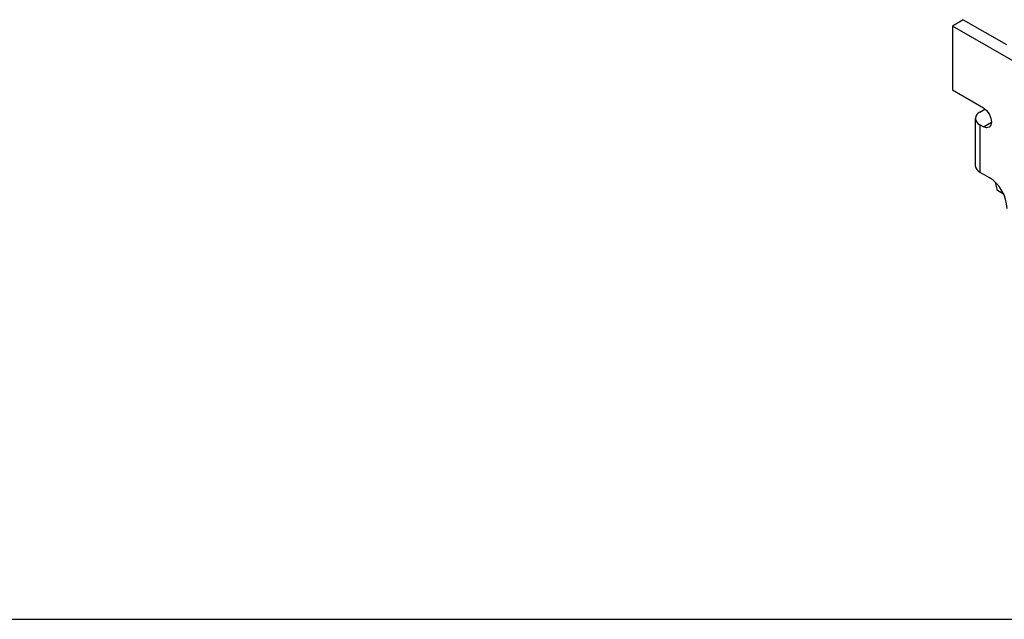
# Model space of a CAD drawing. Header units: inches. Extents: x 0.2 to 10.7, y 0.2 to 8.1.
# Tile 9 of 19: x 6.39 to 7.098, y 7.562 to 7.994. Entities that reach past the tile are written whole.
import ezdxf

# ---------------------------------------------------------------- set-up
doc = ezdxf.new("R2010")
doc.units = ezdxf.units.IN
doc.header["$MEASUREMENT"] = 0
doc.layers.add('TEXT', color=140, linetype='Continuous', lineweight=25)

msp = doc.modelspace()

# ---------------------------------------------------------------- linework, layer by layer
for p, q in [((7.06864, 7.99376), (7.06075, 7.98921)), ((7.06864, 7.99376), (7.0996, 7.97589)), ((7.06075, 7.98921), (7.06075, 7.94328)), ((7.23752, 7.88716), (7.06075, 7.98921)), ((7.06075, 7.94328), (7.08308, 7.93038)), ((7.08055, 7.92735), (7.08414, 7.92943)), ((7.08414, 7.92943), (7.08493, 7.92898)), ((7.07727, 7.9228), (7.07727, 7.88877)), ((7.08308, 7.91677), (7.08897, 7.92018)), ((7.08055, 7.91824), (7.08055, 7.88421)), ((7.08308, 7.91677), (7.08055, 7.91824)), ((7.08055, 7.88421), (7.08732, 7.8803)), ((7.09327, 7.87087), (7.0919, 7.87669)), ((7.09764, 7.86835), (7.09327, 7.87087))]:
    msp.add_line(p, q)
at = {"flags": 128}
msp.add_lwpolyline([(7.08308, 7.93038), (7.08533, 7.92856), (7.08725, 7.92599), (7.08852, 7.92304), (7.08897, 7.92018), (7.08852, 7.91783), (7.08725, 7.91636), (7.08533, 7.91599), (7.08308, 7.91677)], dxfattribs=at)
for centre, radius, start, end in [((7.08228, 7.9228), 0.00488, 110.78342, 249.21658), ((7.08286, 7.88933), 0.00562, 185.6948, 245.62534), ((7.07228, 7.85678), 0.02792, 2.60548, 57.39452)]:
    msp.add_arc(centre, radius, start, end)
at = {"layer": 'TEXT'}
msp.add_line((0.22917, 7.5625), (9.85417, 7.5625), dxfattribs=at)

doc.saveas('drawing.dxf')
